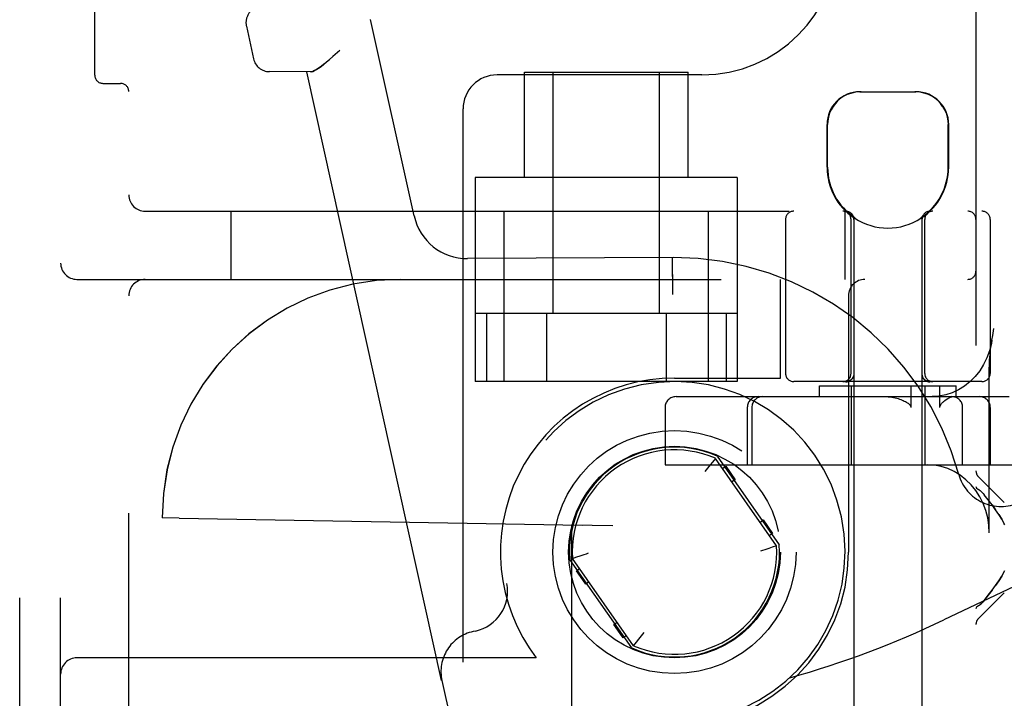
# Model space of a CAD drawing. Header units: inches. Extents: x 0 to 215, y 0 to 139.
# Tile 81 of 111: x 123.13 to 124.94, y 52.47 to 53.71. Entities that reach past the tile are written whole.
import ezdxf

# ---------------------------------------------------------------- set-up
doc = ezdxf.new("R2010")
doc.units = ezdxf.units.IN
doc.header["$LTSCALE"] = 11.804375
doc.header["$MEASUREMENT"] = 0
doc.linetypes.add('HIDDEN', pattern=[0.2, 0.1, -0.1])
doc.layers.add('DEFAULT_2', color=8, linetype='HIDDEN')

msp = doc.modelspace()

# ---------------------------------------------------------------- linework, layer by layer
at = {"layer": 'DEFAULT_2', "color": 8, "linetype": 'HIDDEN'}
for p, q in [((123.1335, 49.1118), (123.1335, 54.6118)), ((123.2085, 49.1118), (123.2085, 54.6118)), ((123.3335, 49.2668), (123.3335, 54.4568)), ((123.271, 53.6112), (123.271, 54.3624)), ((124.886, 54.296), (124.886, 49.8615)), ((123.5489, 53.7009), (123.5622, 53.6412)), ((123.8564, 53.3532), (123.7767, 53.713)), ((123.7201, 53.6566), (123.7074, 53.6453)), ((123.6657, 53.6171), (123.5912, 53.6177)), ((123.9068, 52.5014), (123.6597, 53.6171)), ((124.3835, 53.6118), (124.0085, 53.6118)), ((124.0585, 53.4238), (124.0585, 53.6168)), ((124.0585, 53.6168), (124.3585, 53.6168)), ((124.111, 53.1743), (124.111, 53.6168)), ((124.306, 53.1743), (124.306, 53.6168)), ((124.3585, 53.4238), (124.3585, 53.6168)), ((123.286, 53.5962), (123.3185, 53.5962)), ((124.673, 53.5808), (124.776, 53.5808)), ((123.946, 50.1743), (123.946, 53.5493)), ((124.613, 53.4423), (124.613, 53.5208)), ((124.614, 53.4423), (124.614, 53.5208)), ((124.835, 53.4423), (124.835, 53.5208)), ((124.836, 53.4423), (124.836, 53.5208)), ((123.9685, 53.4238), (123.9685, 53.0493)), ((124.4485, 53.4238), (123.9685, 53.4238)), ((124.4485, 53.4238), (124.4485, 53.0493)), ((123.3635, 53.3618), (125.6785, 53.3618)), ((123.521, 53.2368), (123.521, 53.3618)), ((124.021, 53.3618), (124.021, 53.0493)), ((124.396, 53.0493), (124.396, 53.3618)), ((124.646, 53.2368), (124.646, 53.3618)), ((124.537, 53.3468), (124.537, 53.0643)), ((124.657, 53.0643), (124.657, 53.3468)), ((124.662, 53.3499), (124.662, 49.8808)), ((124.6638, 53.3499), (124.662, 53.3499)), ((124.6638, 53.3499), (124.6638, 53.3487)), ((124.7852, 53.3499), (124.7852, 53.3487)), ((124.787, 53.3499), (124.7852, 53.3499)), ((124.787, 53.3499), (124.787, 49.8808)), ((124.792, 53.0643), (124.792, 53.3468)), ((124.912, 53.3468), (124.912, 53.0643)), ((124.3313, 53.2768), (123.9543, 53.2748)), ((124.3293, 53.2768), (124.3293, 53.2762)), ((124.3293, 53.2762), (124.3294, 53.257)), ((124.3294, 53.257), (124.3296, 53.2351)), ((123.2385, 53.2368), (125.5685, 53.2368)), ((124.5275, 53.0558), (124.5275, 53.2368)), ((124.3296, 53.2181), (124.3297, 53.2093)), ((124.6525, 53.2068), (124.6525, 52.7368)), ((124.4485, 53.1743), (123.9685, 53.1743)), ((123.9891, 53.1743), (123.9891, 53.0493)), ((124.0988, 53.1743), (124.0988, 53.0493)), ((124.3182, 53.1743), (124.3182, 53.0493)), ((124.4279, 53.1743), (124.4279, 53.0493)), ((124.9153, 53.1254), (124.9167, 53.1339)), ((124.662, 53.0822), (124.6621, 53.0733)), ((124.6621, 53.0733), (124.6622, 53.0639)), ((124.9104, 52.7718), (124.9104, 53.0733)), ((124.4485, 53.0493), (123.9685, 53.0493)), ((124.3335, 53.0558), (124.5275, 53.0558)), ((124.897, 53.0493), (124.552, 53.0493)), ((124.6485, 53.0493), (124.6484, 53.0493)), ((124.6487, 53.0493), (124.6485, 53.0493)), ((124.649, 53.0493), (124.6487, 53.0493)), ((124.6492, 53.0493), (124.6489, 53.0493)), ((124.6495, 53.0493), (124.6492, 53.0493)), ((124.6497, 53.0494), (124.6495, 53.0493)), ((124.65, 53.0494), (124.6497, 53.0494)), ((124.6503, 53.0494), (124.65, 53.0494)), ((124.6536, 53.0503), (124.654, 53.0505)), ((124.6554, 53.0513), (124.655, 53.0511)), ((124.6553, 53.0512), (124.6557, 53.0515)), ((124.6557, 53.0515), (124.6553, 53.0513)), ((124.656, 53.0517), (124.6557, 53.0515)), ((124.6563, 53.0519), (124.656, 53.0517)), ((124.6572, 53.0527), (124.6569, 53.0524)), ((124.6575, 53.0529), (124.6572, 53.0526)), ((124.6578, 53.0532), (124.6575, 53.0529)), ((124.6579, 53.0533), (124.6578, 53.0531)), ((124.6622, 53.0639), (124.6622, 53.0634)), ((124.7869, 53.0639), (124.7869, 53.0634)), ((124.79, 53.0546), (124.7897, 53.0549)), ((124.7905, 53.054), (124.7902, 53.0543)), ((124.7913, 53.0531), (124.7912, 53.0533)), ((124.7915, 53.0529), (124.7912, 53.0532)), ((124.7918, 53.0526), (124.7915, 53.0529)), ((124.7921, 53.0524), (124.7918, 53.0527)), ((124.7924, 53.0521), (124.7921, 53.0524)), ((124.7927, 53.0519), (124.7924, 53.0521)), ((124.7937, 53.0513), (124.7934, 53.0515)), ((124.794, 53.0511), (124.7937, 53.0513)), ((124.7944, 53.0509), (124.794, 53.0511)), ((124.7993, 53.0494), (124.799, 53.0494)), ((124.8001, 53.0493), (124.7998, 53.0493)), ((124.8003, 53.0493), (124.8001, 53.0493)), ((124.8006, 53.0493), (124.8003, 53.0493)), ((124.8007, 53.0493), (124.8005, 53.0493)), ((124.5995, 53.0218), (124.5995, 53.0418)), ((124.5995, 53.0418), (124.8495, 53.0418)), ((124.6471, 53.0489), (124.6475, 53.0489)), ((124.6495, 53.0491), (124.6498, 53.0491)), ((124.657, 53.0418), (124.657, 52.8968)), ((124.7668, 53.0418), (124.7668, 53.0018)), ((124.792, 53.0418), (124.792, 52.8968)), ((124.8198, 53.0018), (124.8198, 53.0418)), ((124.8495, 53.0218), (124.8495, 53.0418)), ((124.3363, 53.0218), (124.9468, 53.0218)), ((124.3163, 53.0018), (124.3163, 52.8968)), ((124.4669, 53.0018), (124.4669, 52.8968)), ((124.4752, 53.0018), (124.4752, 52.8968)), ((124.8616, 52.8968), (124.8616, 53.0018)), ((124.9121, 53.0018), (124.9121, 52.8968)), ((124.4085, 52.9086), (124.4029, 52.9017)), ((124.4084, 52.9084), (124.4079, 52.9078)), ((124.5207, 52.7485), (124.4085, 52.9086)), ((124.4118, 52.9126), (124.5256, 52.7502)), ((124.3163, 52.8968), (124.9552, 52.8968)), ((124.3916, 52.8875), (124.389, 52.8842)), ((124.3989, 52.8967), (124.3916, 52.8875)), ((124.4029, 52.9017), (124.3989, 52.8967)), ((124.4216, 52.89), (124.4273, 52.894)), ((124.4273, 52.894), (124.4445, 52.8694)), ((124.4445, 52.8694), (124.4388, 52.8654)), ((124.9379, 52.8275), (124.8904, 52.875)), ((124.892, 52.8507), (124.8904, 52.8517)), ((124.892, 52.8507), (124.8937, 52.8494)), ((124.8954, 52.8479), (124.8936, 52.8494)), ((124.8991, 52.844), (124.901, 52.8418)), ((124.9086, 52.8323), (124.901, 52.8418)), ((124.9155, 52.8232), (124.922, 52.8142)), ((123.3946, 52.7993), (123.3945, 52.7993)), ((123.4255, 52.7987), (123.3945, 52.7993)), ((123.4255, 52.7987), (124.1645, 52.7858)), ((125.2177, 52.7985), (124.8273, 52.6124)), ((124.1445, 52.7862), (124.1445, 50.9374)), ((124.1446, 52.7862), (124.1445, 52.7862)), ((124.2206, 52.7849), (124.1446, 52.7862)), ((124.2206, 50.9387), (124.2206, 52.7849)), ((124.4904, 52.7917), (124.4961, 52.7957)), ((124.4961, 52.7957), (124.5133, 52.7711)), ((124.9391, 52.7867), (124.9379, 52.7888)), ((124.5133, 52.7711), (124.5076, 52.7671)), ((124.5123, 52.7456), (124.5061, 52.7435)), ((124.5207, 52.7485), (124.5123, 52.7456)), ((124.1464, 52.7251), (124.1548, 52.728)), ((124.2585, 52.5649), (124.1464, 52.7251)), ((124.1548, 52.728), (124.1609, 52.7301)), ((124.2552, 52.5609), (124.1415, 52.7234)), ((124.1537, 52.7024), (124.1594, 52.7064)), ((124.1709, 52.6779), (124.1537, 52.7024)), ((124.9332, 52.6928), (124.939, 52.7029)), ((124.1766, 52.6819), (124.1709, 52.6779)), ((124.9379, 52.6623), (124.8904, 52.6148)), ((124.8904, 52.6382), (124.892, 52.6392)), ((124.8954, 52.642), (124.8936, 52.6404)), ((124.901, 52.6481), (124.8991, 52.6458)), ((124.2225, 52.6041), (124.2283, 52.6081)), ((124.2397, 52.5796), (124.2225, 52.6041)), ((123.9689, 52.592), (123.9643, 52.591)), ((124.2455, 52.5836), (124.2397, 52.5796)), ((124.2682, 52.5769), (124.2755, 52.5861)), ((124.2755, 52.5861), (124.278, 52.5894)), ((124.2585, 52.5649), (124.2641, 52.5718)), ((124.2587, 52.5651), (124.2592, 52.5657)), ((124.2641, 52.5718), (124.2682, 52.5769)), ((124.0803, 52.5428), (123.2385, 52.5428)), ((123.9073, 52.5015), (123.9068, 52.5014)), ((123.9073, 52.5015), (124.1549, 51.3836))]:
    msp.add_line(p, q, dxfattribs=at)
for points in [[(123.668, 53.6173), (123.6707, 53.6181), (123.6738, 53.6196), (123.6774, 53.6216), (123.6813, 53.6242), (123.6858, 53.6274), (123.6906, 53.6311), (123.6958, 53.6354), (123.7014, 53.6402), (123.7074, 53.6453)], [(123.6906, 53.6311), (123.6858, 53.6274), (123.6813, 53.6242), (123.6774, 53.6216), (123.6738, 53.6196), (123.6707, 53.6181), (123.668, 53.6173), (123.6657, 53.6171)], [(124.6753, 53.5808), (124.6691, 53.5805), (124.6628, 53.5796), (124.6565, 53.5779), (124.6502, 53.5756), (124.6441, 53.5725), (124.6383, 53.5688), (124.6331, 53.5645), (124.6284, 53.5595), (124.6241, 53.5539), (124.6205, 53.5478), (124.6177, 53.5413), (124.6156, 53.5345), (124.6144, 53.5277), (124.614, 53.5208)], [(124.8249, 53.5539), (124.8207, 53.5595), (124.8159, 53.5645), (124.8107, 53.5688), (124.805, 53.5725), (124.7989, 53.5756), (124.7926, 53.5779), (124.7862, 53.5796), (124.78, 53.5805), (124.7738, 53.5808)], [(124.8249, 53.5539), (124.8285, 53.5478), (124.8313, 53.5413), (124.8334, 53.5345), (124.8346, 53.5277), (124.835, 53.5208)], [(124.647, 53.3618), (124.6474, 53.3618), (124.6478, 53.3618), (124.6482, 53.3617), (124.6486, 53.3617), (124.649, 53.3617), (124.6494, 53.3616), (124.6497, 53.3615), (124.6501, 53.3615), (124.6505, 53.3614), (124.6509, 53.3613), (124.6513, 53.3612), (124.6517, 53.361), (124.652, 53.3609), (124.6524, 53.3608), (124.6528, 53.3606), (124.6531, 53.3605), (124.6535, 53.3603), (124.6538, 53.3601), (124.6542, 53.36), (124.6545, 53.3598), (124.6549, 53.3596), (124.6552, 53.3593), (124.6555, 53.3591), (124.6559, 53.3589), (124.6562, 53.3587), (124.6565, 53.3584), (124.6568, 53.3582), (124.6571, 53.3579), (124.6574, 53.3576), (124.6577, 53.3573), (124.6579, 53.3571), (124.6582, 53.3568), (124.6585, 53.3565), (124.6587, 53.3562), (124.659, 53.3559), (124.6592, 53.3555), (124.6594, 53.3552), (124.6596, 53.3549), (124.6598, 53.3546), (124.66, 53.3542), (124.6602, 53.3539), (124.6604, 53.3535), (124.6606, 53.3532), (124.6608, 53.3528), (124.6609, 53.3524), (124.6611, 53.3521), (124.6612, 53.3517), (124.6613, 53.3513), (124.6614, 53.3509), (124.6615, 53.3506), (124.6616, 53.3502), (124.6617, 53.3498), (124.6618, 53.3494), (124.6619, 53.349), (124.6619, 53.3486), (124.6619, 53.3482), (124.662, 53.3478), (124.662, 53.3474), (124.662, 53.347), (124.662, 53.3468)], [(124.3293, 53.2768), (124.3293, 53.2762), (124.3293, 53.2745), (124.3297, 53.2093)], [(124.9167, 53.1339), (124.9181, 53.1425), (124.9188, 53.1468)], [(124.9153, 53.1254), (124.9142, 53.1192), (124.9108, 53.1058), (124.906, 53.0929), (124.9, 53.0807), (124.8929, 53.0692), (124.8846, 53.0588), (124.8753, 53.0494), (124.8651, 53.0412), (124.8542, 53.0344), (124.8426, 53.0289), (124.8305, 53.025), (124.8181, 53.0226), (124.8055, 53.0218)], [(124.9104, 53.0733), (124.9105, 53.079), (124.9107, 53.0844), (124.911, 53.0895), (124.9114, 53.0943), (124.9118, 53.099), (124.9123, 53.1034), (124.9128, 53.1079), (124.9134, 53.1122), (124.914, 53.1166), (124.9146, 53.121), (124.9153, 53.1254)], [(124.787, 53.0778), (124.7869, 53.0687), (124.7869, 53.0639)], [(124.6569, 53.0524), (124.6566, 53.0521), (124.6563, 53.0519), (124.656, 53.0517), (124.6557, 53.0515), (124.6553, 53.0512), (124.655, 53.051), (124.6547, 53.0508), (124.6543, 53.0507), (124.654, 53.0505), (124.6536, 53.0503), (124.6532, 53.0502), (124.6529, 53.05), (124.6525, 53.0499), (124.6521, 53.0497), (124.6518, 53.0496), (124.6514, 53.0495), (124.651, 53.0494), (124.6506, 53.0493), (124.6502, 53.0492), (124.6498, 53.0491), (124.6495, 53.0491), (124.6491, 53.049), (124.6487, 53.049), (124.6483, 53.0489), (124.6479, 53.0489), (124.6475, 53.0489)], [(124.6502, 53.0492), (124.6506, 53.0493), (124.651, 53.0494), (124.6514, 53.0495)], [(124.655, 53.0511), (124.6547, 53.0509), (124.6543, 53.0507), (124.654, 53.0505), (124.6536, 53.0504), (124.6533, 53.0502), (124.6529, 53.0501), (124.6526, 53.05), (124.6523, 53.0499), (124.6519, 53.0498), (124.6516, 53.0497), (124.6512, 53.0496), (124.6509, 53.0495), (124.6506, 53.0495), (124.6503, 53.0494)], [(124.6547, 53.0509), (124.6544, 53.0507), (124.6541, 53.0506), (124.6537, 53.0504), (124.6534, 53.0503), (124.6531, 53.0502), (124.6527, 53.05), (124.6524, 53.0499), (124.6521, 53.0498), (124.6517, 53.0497), (124.6514, 53.0497), (124.6511, 53.0496), (124.6508, 53.0495), (124.6505, 53.0495), (124.6503, 53.0494)], [(124.6518, 53.0496), (124.6521, 53.0497), (124.6525, 53.0499), (124.6529, 53.05), (124.6532, 53.0502)], [(124.6543, 53.0507), (124.6547, 53.0508), (124.655, 53.051)], [(124.6569, 53.0524), (124.6566, 53.0522), (124.6563, 53.0519)], [(124.6563, 53.0519), (124.6566, 53.0521), (124.6569, 53.0524)], [(124.6622, 53.0634), (124.6622, 53.063), (124.6621, 53.0626), (124.6621, 53.0622), (124.6621, 53.0618), (124.662, 53.0615), (124.662, 53.0611), (124.6619, 53.0607), (124.6618, 53.0603), (124.6617, 53.06), (124.6616, 53.0596), (124.6615, 53.0592), (124.6614, 53.0589), (124.6613, 53.0585), (124.6612, 53.0582), (124.661, 53.0578), (124.6609, 53.0575), (124.6607, 53.0571), (124.6605, 53.0568), (124.6603, 53.0565), (124.6601, 53.0561), (124.6599, 53.0558), (124.6597, 53.0555), (124.6595, 53.0552), (124.6593, 53.0549), (124.6591, 53.0546), (124.6588, 53.0543), (124.6586, 53.054), (124.6583, 53.0537), (124.6581, 53.0534), (124.6579, 53.0533)], [(124.6579, 53.0533), (124.6581, 53.0534), (124.6583, 53.0537), (124.6586, 53.054), (124.6588, 53.0543), (124.6591, 53.0546), (124.6593, 53.0549), (124.6595, 53.0552)], [(124.6597, 53.0555), (124.6599, 53.0558), (124.6601, 53.0561), (124.6603, 53.0565), (124.6605, 53.0568), (124.6607, 53.0571), (124.6609, 53.0575), (124.661, 53.0578)], [(124.7869, 53.0634), (124.7869, 53.063), (124.7869, 53.0626), (124.7869, 53.0622), (124.787, 53.0618), (124.787, 53.0615), (124.7871, 53.0611), (124.7871, 53.0607), (124.7872, 53.0603), (124.7873, 53.06), (124.7874, 53.0596), (124.7875, 53.0592), (124.7876, 53.0589), (124.7877, 53.0585), (124.7879, 53.0582), (124.788, 53.0578), (124.7882, 53.0575), (124.7883, 53.0571), (124.7885, 53.0568), (124.7887, 53.0565), (124.7889, 53.0561), (124.7891, 53.0558), (124.7893, 53.0555), (124.7895, 53.0552), (124.7897, 53.0549), (124.79, 53.0546), (124.7902, 53.0543), (124.7905, 53.054), (124.7907, 53.0537), (124.791, 53.0534), (124.7912, 53.0533)], [(124.7912, 53.0533), (124.791, 53.0534), (124.7907, 53.0537)], [(124.7918, 53.0526), (124.7921, 53.0524), (124.7924, 53.0521), (124.7927, 53.0519), (124.7931, 53.0517), (124.7934, 53.0515), (124.7937, 53.0512), (124.794, 53.051)], [(124.8019, 53.0489), (124.8016, 53.0489), (124.8012, 53.0489), (124.8008, 53.0489), (124.8004, 53.049), (124.8, 53.049), (124.7996, 53.0491), (124.7992, 53.0491), (124.7988, 53.0492), (124.7984, 53.0493), (124.798, 53.0494), (124.7977, 53.0495), (124.7973, 53.0496), (124.7969, 53.0497), (124.7965, 53.0499), (124.7962, 53.05), (124.7958, 53.0502), (124.7954, 53.0503), (124.7951, 53.0505), (124.7947, 53.0507), (124.7944, 53.0508), (124.794, 53.051), (124.7937, 53.0512), (124.7934, 53.0515), (124.7931, 53.0517), (124.7927, 53.0519), (124.7924, 53.0521), (124.7921, 53.0524), (124.7918, 53.0526)], [(124.7934, 53.0515), (124.7931, 53.0517), (124.7927, 53.0519)], [(124.7988, 53.0494), (124.7985, 53.0495), (124.7982, 53.0495), (124.7979, 53.0496), (124.7976, 53.0497), (124.7973, 53.0497), (124.797, 53.0498), (124.7966, 53.0499), (124.7963, 53.05), (124.796, 53.0502), (124.7956, 53.0503), (124.7953, 53.0504), (124.795, 53.0506), (124.7946, 53.0507), (124.7943, 53.0509)], [(124.7991, 53.0494), (124.7987, 53.0494), (124.7984, 53.0495), (124.7981, 53.0495), (124.7978, 53.0496), (124.7975, 53.0497), (124.7971, 53.0498), (124.7968, 53.0499), (124.7964, 53.05), (124.7961, 53.0501), (124.7957, 53.0502), (124.7954, 53.0504), (124.7951, 53.0505), (124.7947, 53.0507), (124.7944, 53.0509)], [(124.7944, 53.0508), (124.7947, 53.0507), (124.7951, 53.0505), (124.7954, 53.0503), (124.7958, 53.0502)], [(124.7962, 53.05), (124.7965, 53.0499), (124.7969, 53.0497), (124.7973, 53.0496), (124.7977, 53.0495), (124.798, 53.0494), (124.7984, 53.0493), (124.7988, 53.0492), (124.7992, 53.0491), (124.7996, 53.0491), (124.8, 53.049), (124.8004, 53.049), (124.8008, 53.0489), (124.8012, 53.0489), (124.8016, 53.0489), (124.8019, 53.0489)], [(124.7999, 53.0493), (124.7996, 53.0493), (124.7993, 53.0494)], [(124.6479, 53.0489), (124.6483, 53.0489), (124.6487, 53.049)], [(124.7211, 53.0218), (124.7249, 53.0217), (124.7285, 53.0213), (124.7319, 53.0209), (124.7351, 53.0203), (124.7381, 53.0196), (124.7409, 53.0188), (124.7436, 53.0181), (124.7461, 53.0172), (124.7484, 53.0164), (124.7506, 53.0155), (124.7527, 53.0146), (124.7547, 53.0136), (124.7566, 53.0126), (124.7584, 53.0116), (124.76, 53.0106), (124.7615, 53.0095), (124.7629, 53.0084), (124.7642, 53.0072), (124.7652, 53.0059), (124.7661, 53.0046), (124.7666, 53.0032), (124.7668, 53.0018)], [(124.8198, 53.0018), (124.82, 53.0032), (124.8203, 53.0045), (124.8208, 53.0057), (124.8214, 53.0068), (124.8221, 53.0079), (124.8228, 53.0089), (124.8237, 53.0099), (124.8246, 53.0109), (124.8256, 53.0119), (124.8266, 53.0128), (124.8276, 53.0137), (124.8287, 53.0146)], [(124.8287, 53.0146), (124.8315, 53.0166), (124.8342, 53.0183), (124.8369, 53.0197), (124.8395, 53.0208), (124.842, 53.0215), (124.8442, 53.0218)], [(124.9104, 52.7718), (124.9096, 52.7859), (124.9075, 52.7996), (124.904, 52.8131), (124.8991, 52.826), (124.893, 52.8383), (124.8856, 52.8497), (124.8772, 52.8602), (124.8677, 52.8695), (124.8573, 52.8776), (124.8462, 52.8844), (124.8345, 52.8898), (124.8222, 52.8936), (124.8098, 52.896), (124.797, 52.8968)], [(124.886, 52.8571), (124.8863, 52.8555), (124.8872, 52.8541), (124.8886, 52.8528), (124.8904, 52.8517)], [(124.8991, 52.844), (124.8973, 52.846), (124.8954, 52.8479)], [(124.922, 52.8142), (124.9156, 52.8231), (124.9085, 52.8323)], [(124.9379, 52.7888), (124.9332, 52.797), (124.9279, 52.8055), (124.922, 52.8142)], [(124.9279, 52.8055), (124.9332, 52.7971), (124.9379, 52.7888)], [(124.5061, 52.7435), (124.4989, 52.7411), (124.495, 52.7398), (124.491, 52.7385)], [(124.1609, 52.7301), (124.1681, 52.7325), (124.172, 52.7338), (124.176, 52.7351)], [(124.9332, 52.6928), (124.9279, 52.6843), (124.922, 52.6756)], [(124.922, 52.6756), (124.9279, 52.6843), (124.9332, 52.6928)], [(124.901, 52.6481), (124.9085, 52.6575), (124.9155, 52.6667), (124.922, 52.6756)], [(124.9156, 52.6667), (124.9086, 52.6575), (124.901, 52.6481)], [(124.8904, 52.6382), (124.8886, 52.637), (124.8872, 52.6357), (124.8863, 52.6343), (124.886, 52.6328)], [(124.892, 52.6392), (124.8937, 52.6404), (124.8954, 52.642), (124.8973, 52.6438), (124.8991, 52.6458)]]:
    msp.add_lwpolyline(points, dxfattribs=at)
for radius in [0.2228, 0.194]:
    msp.add_circle((124.3335, 52.7368), radius, dxfattribs=at)
for centre, radius, start, end in [((124.3835, 53.8618), 0.25, 270, 360), ((123.5782, 53.7074), 0.03, 102.49, 192.49), ((123.5914, 53.6477), 0.03, 192.49, 269.49), ((123.286, 53.6112), 0.015, 180, 270), ((124.0085, 53.5493), 0.0625, 90, 180), ((123.3185, 53.5812), 0.015, 0, 90), ((124.673, 53.5208), 0.06, 90, 180), ((124.776, 53.5208), 0.06, 0, 90), ((124.7245, 53.4423), 0.1115, 180, 235.907), ((124.7245, 53.4423), 0.1105, 180, 236.6915), ((124.7245, 53.4423), 0.1105, 303.3085, 360), ((124.7245, 53.4423), 0.1115, 304.093, 360), ((123.3635, 53.3918), 0.03, 180, 270), ((124.552, 53.3468), 0.015, 90, 180), ((124.642, 53.3468), 0.015, 0, 90), ((124.647, 53.3468), 0.015, 0, 90), ((124.802, 53.3468), 0.015, 90, 180), ((124.807, 53.3468), 0.015, 90, 180), ((124.871, 53.3468), 0.015, 0, 90), ((124.897, 53.3468), 0.015, 0, 90), ((123.954, 53.3748), 0.1, 192.49, 270.14), ((124.7245, 53.4423), 0.1115, 237.033, 302.967), ((123.2385, 53.2668), 0.03, 180, 270), ((124.3335, 52.7368), 0.54, 15.288, 90.2336), ((124.871, 53.2518), 0.015, 270, 360), ((123.3635, 53.2068), 0.03, 90, 180), ((123.832, 52.7993), 0.4375, 90, 180), ((123.8321, 52.7993), 0.4375, 90, 180), ((124.6825, 53.2068), 0.03, 90, 180), ((124.3335, 52.7368), 0.319, 90, 217.4559), ((124.3335, 52.7368), 0.3125, 282.49, 190.6414), ((124.552, 53.0643), 0.015, 180, 270), ((124.642, 53.0643), 0.015, 270, 360), ((124.807, 53.0643), 0.015, 180, 270), ((124.897, 53.0643), 0.015, 270, 360), ((124.3363, 53.0018), 0.02, 90, 180), ((124.4869, 53.0018), 0.02, 90, 180), ((124.4952, 53.0018), 0.02, 90, 180), ((124.8416, 53.0018), 0.02, 0, 90), ((124.8921, 53.0018), 0.02, 0, 90), ((124.3335, 52.7368), 0.1925, 66.0027, 183.9973), ((124.3335, 52.7368), 0.1875, 66.4239, 183.5761), ((124.9316, 52.9003), 0.08, 195.288, 295.4899), ((124.901, 52.8856), 0.015, 180, 225), ((124.3335, 52.7368), 0.1925, 246.0027, 3.9973), ((124.3335, 52.7368), 0.1875, 246.4239, 3.5761), ((124.3335, 52.7368), 0.319, 270, 360), ((123.9527, 52.6652), 0.075, 282.49, 10.6414), ((124.0679, 54.2052), 1.7646, 285.678, 295.49), ((124.901, 52.6042), 0.015, 135, 180), ((123.9805, 52.5178), 0.075, 102.49, 192.49), ((123.2385, 52.5128), 0.03, 90, 180)]:
    msp.add_arc(centre, radius, start, end, dxfattribs=at)

doc.saveas('drawing.dxf')
